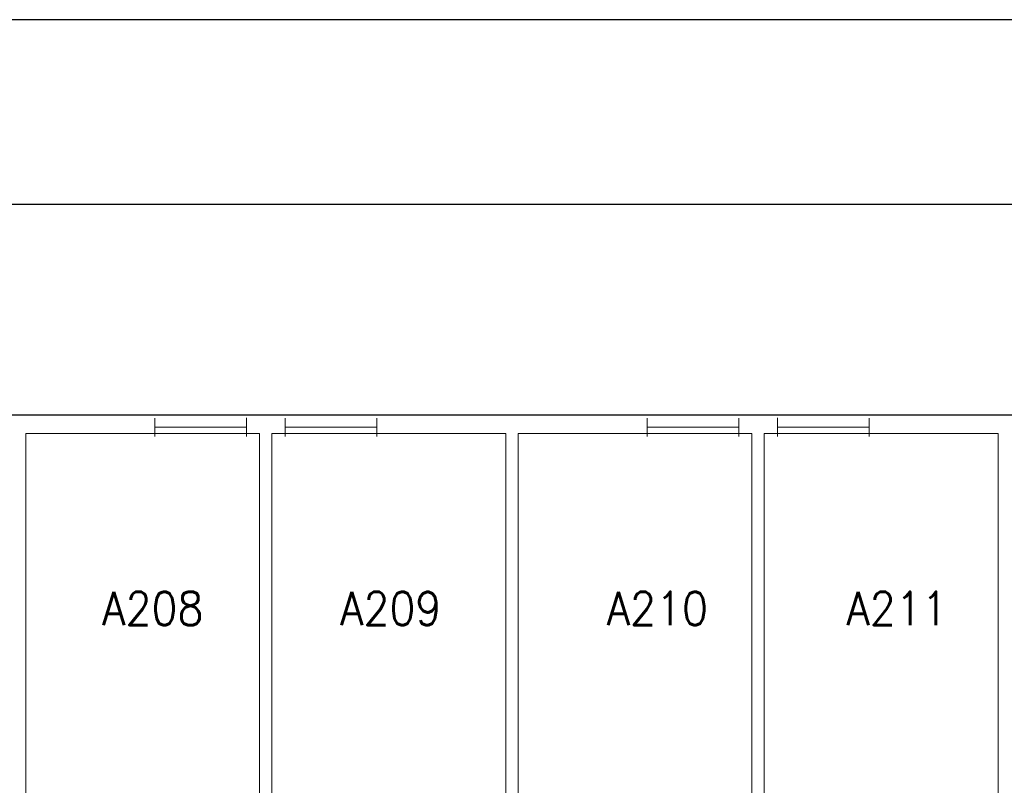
# Model space of a CAD drawing. Header units: metres. Extents: x 150867 to 150993, y 450406 to 450495.
# Tile 8 of 28: x 150912 to 150928, y 450482 to 450495. Entities that reach past the tile are written whole.
import ezdxf
from ezdxf.enums import TextEntityAlignment as Align

# ---------------------------------------------------------------- set-up
doc = ezdxf.new("R2010")
doc.units = ezdxf.units.M
doc.header["$MEASUREMENT"] = 0
for name, color, linetype, lineweight in [('BINNENMUUR', 7, 'Continuous', 0), ('BOUWKUNDE', 7, 'Continuous', 0), ('BUITENMUUR', 7, 'Continuous', 0), ('KADER', 7, 'Continuous', 0), ('LABEL', 7, 'Continuous', 0)]:
    doc.layers.add(name, color=color, linetype=linetype, lineweight=lineweight)
doc.styles.add('Style-STANDARD', font='STANDARD.shx')

# ---------------------------------------------------------------- blocks, each defined once
blk = doc.blocks.new('204')
at = {"layer": 'BOUWKUNDE', "color": 7, "linetype": 'Continuous', "lineweight": 0}
for p, q in [((0, -0.101), (0, 0.101)), ((0, 0), (1, 0)), ((1, -0.101), (1, 0.1))]:
    blk.add_line(p, q, dxfattribs=at)
blk = doc.blocks.new('A3L')
at = {"layer": 'KADER', "color": 7, "linetype": 'Continuous', "lineweight": 30}
for p, q in [((2, 57.4), (-82.001, 57.4)), ((-0.001, 55.4), (-77.001, 55.4))]:
    blk.add_line(p, q, dxfattribs=at)

msp = doc.modelspace()

# ---------------------------------------------------------------- linework, layer by layer
at = {"layer": 'BINNENMUUR', "color": 7, "linetype": 'Continuous', "lineweight": 13, "flags": 128}
for points in [[(150912.357, 450488.054), (150912.358, 450480.68), (150913.887, 450480.679), (150913.888, 450482.21), (150916.157, 450482.209), (150916.157, 450488.054)], [(150916.357, 450488.055), (150916.357, 450482.21), (150918.628, 450482.21), (150918.627, 450480.679), (150920.158, 450480.68), (150920.157, 450488.054)], [(150920.357, 450488.055), (150920.358, 450480.679), (150921.887, 450480.68), (150921.888, 450482.209), (150924.157, 450482.209), (150924.157, 450488.054)], [(150924.357, 450488.054), (150924.357, 450482.209), (150926.628, 450482.209), (150926.627, 450480.68), (150928.158, 450480.679), (150928.157, 450488.054)]]:
    msp.add_lwpolyline(points, close=True, dxfattribs=at)
at = {"layer": 'BUITENMUUR', "color": 7, "linetype": 'Continuous', "lineweight": 30, "flags": 128}
msp.add_lwpolyline([(150947.957, 450471.02), (150947.957, 450469.385), (150972.557, 450469.386), (150972.558, 450477.16), (150972.558, 450488.314), (150947.958, 450488.314), (150947.957, 450486.689), (150944.557, 450486.689), (150944.557, 450488.354), (150887.957, 450488.354), (150887.957, 450486.73), (150883.958, 450486.729), (150883.957, 450471.028), (150887.957, 450471.029), (150887.957, 450469.404), (150944.558, 450469.404), (150944.557, 450471.021)], close=True, dxfattribs=at)

# ---------------------------------------------------------------- block references
at = {"layer": 'BOUWKUNDE', "color": 7, "linetype": 'Continuous', "lineweight": 0, "extrusion": (0, 0, -1), "xscale": 1.489406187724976, "yscale": 1.489406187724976, "zscale": 1.489406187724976, "rotation": 0.0001791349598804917}
for p in [(-150915.942, 450488.158), (-150923.943, 450488.157)]:
    msp.add_blockref('204', p, dxfattribs=at)
at = {"layer": 'BOUWKUNDE', "color": 7, "linetype": 'Continuous', "lineweight": 0, "xscale": 1.489406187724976, "yscale": 1.489406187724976, "zscale": 1.489406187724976, "rotation": 359.9998208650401}
for p in [(150916.572, 450488.157), (150924.572, 450488.158)]:
    msp.add_blockref('204', p, dxfattribs=at)
at = {"layer": 'KADER', "color": 7, "linetype": 'Continuous', "lineweight": 0, "xscale": 1.5, "yscale": 1.5, "zscale": 1.5}
msp.add_blockref('A3L', (150989.998, 450408.676), dxfattribs=at)

# ---------------------------------------------------------------- texts
at = {"layer": 'LABEL', "color": 7, "linetype": 'Continuous', "lineweight": 0, "style": 'Style-STANDARD'}
for s, p in [('A208', (150913.598, 450485.216)), ('A209', (150917.465, 450485.216)), ('A210', (150921.797, 450485.216)), ('A211', (150925.692, 450485.216))]:
    msp.add_text(s, height=0.54, rotation=359.9997, dxfattribs=at).set_placement(p, align=Align.MIDDLE_LEFT)

doc.saveas('drawing.dxf')
